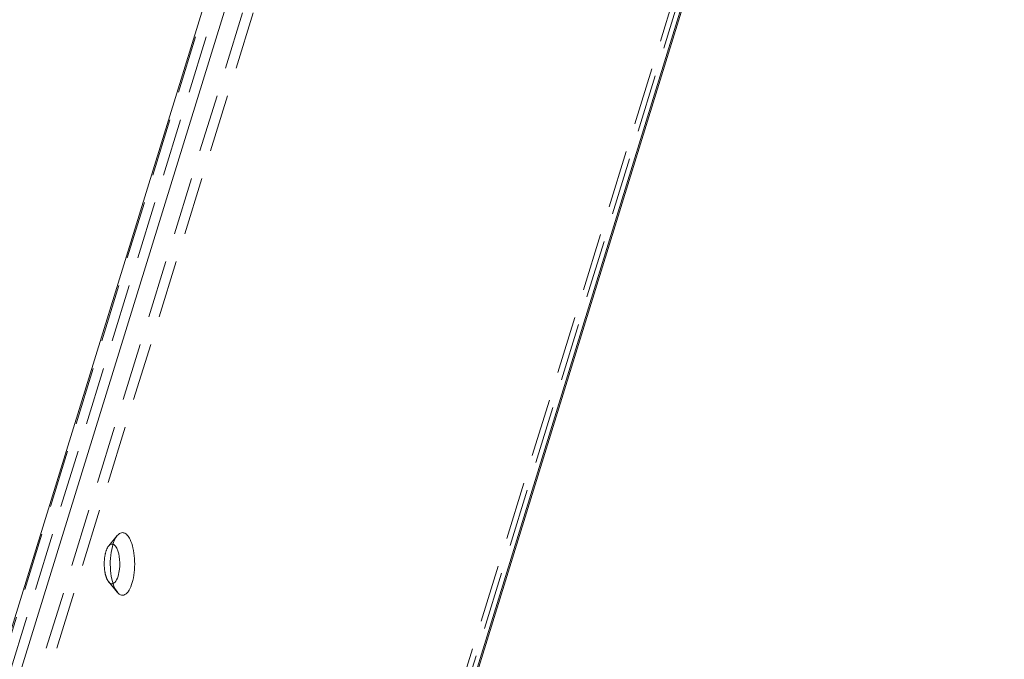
# Model space of a CAD drawing. Header units: millimetres. Extents: x 4065 to 8083, y -652 to 5416.
# Tile 164 of 256: x 5990 to 6076, y 3430 to 3486. Entities that reach past the tile are written whole.
import ezdxf

# ---------------------------------------------------------------- set-up
doc = ezdxf.new("R2010")
doc.units = ezdxf.units.MM
doc.header["$LTSCALE"] = 0.8
doc.linetypes.add('HIDDEN', pattern=[9.525, 6.35, -3.175])
doc.layers.get('0').update_dxf_attribs({"linetype": 'CONTINUOUS', "lineweight": 0})
doc.layers.add('3', color=5, linetype='HIDDEN', lineweight=0)

msp = doc.modelspace()

# ---------------------------------------------------------------- linework, layer by layer
for p, q in [((6045.763, 3615.705), (5912.707, 3185.135)), ((5914.503, 3184.58), (6047.881, 3616.193)), ((5939.059, 3134.54), (6076.31, 3578.686)), ((5939.173, 3134.505), (6076.345, 3578.391)), ((5998.428, 3435.576), (5998.212, 3435.917))]:
    msp.add_line(p, q)
msp.add_arc((6004.713, 3438.071), 6.907, 173.73018, 182.6146)
for points, knots in [([(5997.848, 3438.826), (5997.887, 3439.174), (5998.002, 3439.778), (5998.254, 3440.358), (5998.424, 3440.562)], [0, 0, 0, 0, 0.569477, 1, 1, 1, 1]), ([(5998.424, 3440.562), (5998.501, 3440.654), (5998.669, 3440.813), (5999.032, 3440.837), (5999.336, 3440.594), (5999.475, 3440.363), (5999.543, 3440.225)], [0, 0, 0, 0, 0.246385, 0.448733, 0.684546, 1, 1, 1, 1]), ([(5999.543, 3440.225), (5999.659, 3439.989), (5999.833, 3439.433), (5999.956, 3438.531), (5999.953, 3437.572), (5999.825, 3436.675), (5999.617, 3436.024), (5999.386, 3435.633), (5999.207, 3435.438), (5999.009, 3435.324), (5998.711, 3435.307), (5998.524, 3435.461), (5998.428, 3435.575)], [0, 0, 0, 0, 0.134455, 0.294652, 0.463727, 0.623145, 0.756274, 0.809642, 0.853786, 0.8904, 0.923485, 1, 1, 1, 1]), ([(5998.04, 3439.808), (5998.072, 3439.798), (5998.225, 3439.717), (5998.321, 3439.563), (5998.38, 3439.442)], [0, 0, 0, 0, 0.201719, 1, 1, 1, 1]), ([(5998.38, 3439.442), (5998.528, 3439.14), (5998.664, 3438.416), (5998.641, 3437.692), (5998.571, 3437.315)], [0, 0, 0, 0, 0.466798, 1, 1, 1, 1]), ([(5998.212, 3435.917), (5998.085, 3436.175), (5997.903, 3436.786), (5997.829, 3437.414), (5997.814, 3437.756)], [0, 0, 0, 0, 0.455621, 1, 1, 1, 1]), ([(5998.571, 3437.315), (5998.53, 3437.093), (5998.436, 3436.738), (5998.201, 3436.4), (5998.065, 3436.343)], [0, 0, 0, 0, 0.604874, 1, 1, 1, 1])]:
    msp.add_open_spline(points, degree=3, knots=knots)
at = {"layer": '3'}
for p, q in [((6045.797, 3615.409), (5912.661, 3184.58)), ((6046.718, 3615.409), (5913.582, 3184.58)), ((5917.943, 3190.412), (6047.932, 3611.058)), ((5918.864, 3190.412), (6048.853, 3611.058)), ((5938.138, 3134.54), (6075.389, 3578.686)), ((5938.443, 3133.918), (6075.694, 3578.065)), ((5997.668, 3439.657), (5998.425, 3440.563)), ((5997.672, 3436.482), (5997.533, 3436.7)), ((5997.668, 3436.485), (5998.425, 3435.579))]:
    msp.add_line(p, q, dxfattribs=at)
for points, knots in [([(5997.533, 3436.7), (5997.425, 3436.919), (5997.293, 3437.448), (5997.253, 3438.263), (5997.358, 3439.03), (5997.536, 3439.498), (5997.669, 3439.657)], [0, 0, 0, 0, 0.239854, 0.525616, 0.797144, 1, 1, 1, 1]), ([(5997.669, 3439.657), (5997.718, 3439.716), (5997.826, 3439.817), (5997.979, 3439.827), (5998.04, 3439.808)], [0, 0, 0, 0, 0.548591, 1, 1, 1, 1]), ([(5997.806, 3436.364), (5997.769, 3436.386), (5997.722, 3436.425), (5997.682, 3436.469), (5997.672, 3436.481)], [0, 0, 0, 0, 0.728232, 1, 1, 1, 1]), ([(5998.065, 3436.343), (5998.005, 3436.318), (5997.907, 3436.314), (5997.827, 3436.352), (5997.806, 3436.364)], [0, 0, 0, 0, 0.734427, 1, 1, 1, 1])]:
    msp.add_open_spline(points, degree=3, knots=knots, dxfattribs=at)

doc.saveas('drawing.dxf')
